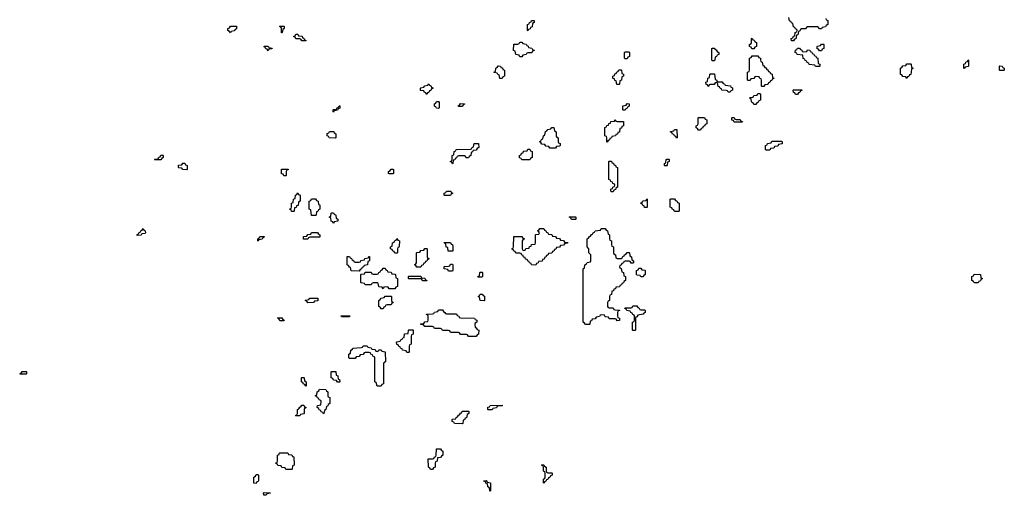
# Model space of a CAD drawing. Header units: inches. Extents: x 2886961 to 3052306, y 543424 to 918523.
# Tile 39 of 117: x 2912746 to 2922674, y 774826 to 779619. Entities that reach past the tile are written whole.
import ezdxf

# ---------------------------------------------------------------- set-up
doc = ezdxf.new("R2010")
doc.units = ezdxf.units.IN
doc.header["$MEASUREMENT"] = 0
doc.layers.add('C9717', color=7, linetype='Continuous')
doc.layers.add('C9727', color=7, linetype='Continuous')

msp = doc.modelspace()

# ---------------------------------------------------------------- linework, layer by layer
at = {"layer": 'C9717', "color": 6}
for points in [[(2914870, 779486), (2914862, 779502), (2914846, 779510), (2914846, 779530), (2914862, 779538), (2914870, 779554), (2914932.7, 779552.7), (2914932.7, 779527.3), (2914918, 779522), (2914910, 779506), (2914878, 779502)], [(2915386, 779486), (2915386, 779530), (2915382, 779542), (2915366, 779550), (2915370, 779554), (2915410, 779554), (2915414, 779550), (2915414, 779530), (2915398, 779522), (2915394, 779490), (2915390, 779486)], [(2917870, 779506), (2917866, 779510), (2917866, 779570), (2917882, 779578), (2917887.3, 779592.7), (2917902, 779598), (2917907.3, 779612.7), (2917932.7, 779612.7), (2917934, 779590), (2917918, 779582), (2917912.7, 779547.3), (2917898, 779542), (2917892.7, 779527.3), (2917878, 779522)], [(2915590, 779406), (2915582, 779422), (2915570, 779426), (2915530, 779426), (2915522, 779442), (2915506, 779450), (2915522, 779458), (2915530, 779474), (2915550, 779474), (2915558, 779458), (2915592.7, 779452.7), (2915598, 779438), (2915612.7, 779432.7), (2915618, 779418), (2915632.7, 779412.7), (2915630, 779406)], [(2915250, 779306), (2915242, 779322), (2915227.3, 779327.3), (2915222, 779342), (2915210, 779346), (2915210, 779354), (2915250, 779354), (2915258, 779338), (2915292.7, 779332.7), (2915290, 779326), (2915258, 779322)], [(2917790, 779246), (2917782, 779262), (2917747.3, 779267.3), (2917742, 779302), (2917726, 779310), (2917727.3, 779372.7), (2917770, 779374), (2917782, 779378), (2917790, 779394), (2917810, 779394), (2917818, 779378), (2917852.7, 779372.7), (2917858, 779358), (2917872.7, 779352.7), (2917878, 779338), (2917910, 779334), (2917918, 779318), (2917932.7, 779312.7), (2917932.7, 779307.3), (2917918, 779302), (2917910, 779286), (2917870, 779286), (2917858, 779282), (2917852.7, 779267.3), (2917818, 779262), (2917810, 779246)], [(2918850, 779226), (2918846, 779230), (2918846, 779290), (2918850, 779294), (2918890, 779294), (2918894, 779290), (2918894, 779250), (2918878, 779242), (2918870, 779226)], [(2919730, 779206), (2919726, 779210), (2919726, 779330), (2919730, 779334), (2919750, 779334), (2919758, 779318), (2919770, 779314), (2919778, 779298), (2919794, 779290), (2919794, 779270), (2919778, 779262), (2919772.7, 779247.3), (2919758, 779242), (2919754, 779210), (2919750, 779206)], [(2917610, 779026), (2917587.3, 779027.3), (2917582, 779062), (2917567.3, 779067.3), (2917562, 779082), (2917530, 779086), (2917526, 779090), (2917542, 779098), (2917546, 779130), (2917562, 779138), (2917570, 779154), (2917592.7, 779152.7), (2917598, 779138), (2917612.7, 779132.7), (2917618, 779118), (2917634, 779110), (2917634, 779050), (2917618, 779042)], [(2918790, 778966), (2918767.3, 778967.3), (2918762, 779002), (2918747.3, 779007.3), (2918742, 779022), (2918727.3, 779027.3), (2918726, 779050), (2918742, 779058), (2918747.3, 779072.7), (2918762, 779078), (2918767.3, 779092.7), (2918782, 779098), (2918787.3, 779112.7), (2918810, 779114), (2918814, 779110), (2918818, 779078), (2918834, 779070), (2918834, 779050), (2918818, 779042), (2918814, 779010), (2918798, 779002), (2918794, 778970)], [(2919790, 778994), (2919830, 778994), (2919838, 778978), (2919852.7, 778972.7), (2919858, 778958), (2919912.7, 778952.7), (2919918, 778938), (2919932.7, 778932.7), (2919934, 778910), (2919918, 778902), (2919910, 778888), (2919888.4, 778888.4), (2919882, 778902), (2919870, 778906), (2919826, 778910), (2919822, 778922), (2919807.3, 778927.3), (2919802, 778942), (2919787.3, 778947.3), (2919782, 778982), (2919770, 778986), (2919758, 778982), (2919750, 778966), (2919710, 778966), (2919698, 778962), (2919692.7, 778947.3), (2919687.3, 778947.3), (2919682, 778962), (2919667.3, 778967.3), (2919666, 778990), (2919682, 778998), (2919686, 779030), (2919702, 779038), (2919706, 779070), (2919710, 779074), (2919752.7, 779072.7), (2919758, 779018), (2919772.7, 779012.7), (2919778, 778998)], [(2916850, 778866), (2916842, 778882), (2916827.3, 778887.3), (2916822, 778902), (2916787.3, 778907.3), (2916786, 778930), (2916790, 778934), (2916822, 778938), (2916830, 778954), (2916862, 778958), (2916870, 778974), (2916878, 778958), (2916892.7, 778952.7), (2916898, 778938), (2916914, 778930), (2916898, 778922), (2916892.7, 778907.3), (2916878, 778902), (2916872.7, 778887.3), (2916858, 778882)], [(2915910, 778686), (2915906, 778690), (2915906, 778710), (2915910, 778714), (2915942, 778718), (2915947.3, 778732.7), (2915962, 778738), (2915967.3, 778752.7), (2915972.7, 778752.7), (2915972.7, 778727.3), (2915958, 778722), (2915950, 778706), (2915918, 778702)], [(2916970, 778726), (2916947.3, 778727.3), (2916942, 778742), (2916928.4, 778748.4), (2916928.4, 778771.6), (2916942, 778778), (2916950, 778794), (2916970, 778794), (2916974, 778790), (2916974, 778730)], [(2917170, 778746), (2917166, 778750), (2917182, 778758), (2917190, 778774), (2917232.7, 778772.7), (2917232.7, 778767.3), (2917218, 778762), (2917210, 778746)], [(2918830, 778706), (2918826, 778710), (2918827.3, 778752.7), (2918862, 778758), (2918870, 778774), (2918892.7, 778772.7), (2918892.7, 778747.3), (2918878, 778742), (2918872.7, 778727.3), (2918858, 778722), (2918850, 778706)], [(2918670, 778386), (2918666, 778390), (2918666, 778430), (2918662, 778442), (2918646, 778450), (2918647.3, 778532.7), (2918662, 778538), (2918667.3, 778552.7), (2918682, 778558), (2918687.3, 778572.7), (2918702, 778578), (2918707.3, 778592.7), (2918742, 778598), (2918750, 778614), (2918758, 778598), (2918770, 778594), (2918832.7, 778592.7), (2918834, 778550), (2918818, 778542), (2918812.7, 778527.3), (2918798, 778522), (2918792.7, 778487.3), (2918778, 778482), (2918772.7, 778467.3), (2918758, 778462), (2918752.7, 778447.3), (2918718, 778442), (2918712.7, 778427.3), (2918698, 778422), (2918692.7, 778407.3), (2918678, 778402)], [(2919590, 778506), (2919582, 778522), (2919566, 778530), (2919566, 778550), (2919582, 778558), (2919586, 778570), (2919586, 778630), (2919590, 778634), (2919650, 778634), (2919658, 778618), (2919674, 778610), (2919674, 778570), (2919658, 778562), (2919650, 778546), (2919638, 778542), (2919630, 778526), (2919618, 778522), (2919610, 778506)], [(2915930, 778426), (2915867.3, 778427.3), (2915862, 778442), (2915846, 778450), (2915847.3, 778472.7), (2915862, 778478), (2915870, 778494), (2915912.7, 778492.7), (2915918, 778478), (2915934, 778470), (2915934, 778430)], [(2918090, 778326), (2918082, 778342), (2918050, 778346), (2918042, 778362), (2918010, 778366), (2918002, 778382), (2917986, 778390), (2918002, 778398), (2918007.3, 778412.7), (2918022, 778418), (2918026, 778450), (2918042, 778458), (2918047.3, 778492.7), (2918062, 778498), (2918070, 778514), (2918102, 778518), (2918110, 778534), (2918132.7, 778532.7), (2918138, 778498), (2918154, 778490), (2918154, 778450), (2918158, 778438), (2918174, 778430), (2918174, 778390), (2918178, 778378), (2918194, 778370), (2918194, 778350), (2918190, 778346), (2918158, 778342), (2918150, 778326)], [(2919370, 778426), (2919362, 778442), (2919347.3, 778447.3), (2919342, 778462), (2919330, 778466), (2919322, 778482), (2919307.3, 778487.3), (2919307.3, 778492.7), (2919342, 778498), (2919350, 778514), (2919372.7, 778512.7), (2919374, 778430)], [(2917250, 778226), (2917242, 778242), (2917230, 778246), (2917170, 778246), (2917158, 778242), (2917150, 778226), (2917138, 778222), (2917132.7, 778207.3), (2917118, 778202), (2917114, 778170), (2917110, 778166), (2917102, 778182), (2917086, 778190), (2917102, 778198), (2917106, 778210), (2917106, 778250), (2917122, 778258), (2917126, 778290), (2917142, 778298), (2917147.3, 778312.7), (2917290, 778314), (2917302, 778318), (2917307.3, 778332.7), (2917322, 778338), (2917327.3, 778372.7), (2917372.7, 778372.7), (2917374, 778330), (2917358, 778322), (2917350, 778306), (2917318, 778302), (2917312.7, 778287.3), (2917298, 778282), (2917294, 778250), (2917278, 778242), (2917272.7, 778227.3)], [(2917810, 778206), (2917802, 778222), (2917787.3, 778227.3), (2917786, 778250), (2917802, 778258), (2917807.3, 778272.7), (2917822, 778278), (2917827.3, 778292.7), (2917862, 778298), (2917870, 778314), (2917890, 778314), (2917898, 778298), (2917914, 778290), (2917914, 778230), (2917898, 778222), (2917890, 778206)], [(2914110, 778206), (2914106, 778210), (2914110, 778214), (2914142, 778218), (2914147.3, 778232.7), (2914162, 778238), (2914170, 778254), (2914190, 778254), (2914194, 778250), (2914194, 778230), (2914178, 778222), (2914170, 778206)], [(2914430, 778106), (2914390, 778108), (2914382, 778122), (2914350, 778126), (2914346, 778130), (2914347.3, 778152.7), (2914382, 778158), (2914390, 778174), (2914412.7, 778172.7), (2914418, 778158), (2914434, 778150), (2914434, 778110)], [(2918710, 777886), (2918706, 777890), (2918706, 777910), (2918722, 777918), (2918727.3, 777932.7), (2918742, 777938), (2918746, 777950), (2918742, 777962), (2918727.3, 777967.3), (2918722, 777982), (2918707.3, 777987.3), (2918702, 778002), (2918686, 778010), (2918686, 778190), (2918690, 778194), (2918712.7, 778192.7), (2918718, 778178), (2918732.7, 778172.7), (2918738, 778158), (2918752.7, 778152.7), (2918758, 778138), (2918774, 778130), (2918774, 777930), (2918758, 777922), (2918752.7, 777907.3), (2918738, 777902), (2918730, 777886)], [(2919250, 778146), (2919246, 778150), (2919246, 778170), (2919262, 778178), (2919266, 778210), (2919270, 778214), (2919290, 778214), (2919294, 778210), (2919294, 778190), (2919278, 778182), (2919274, 778150), (2919270, 778146)], [(2915410, 778046), (2915402, 778062), (2915387.3, 778067.3), (2915387.3, 778112.7), (2915452.7, 778112.7), (2915452.7, 778107.3), (2915438, 778102), (2915434, 778090), (2915434, 778050), (2915430, 778046)], [(2916470, 778066), (2916466, 778070), (2916466, 778090), (2916482, 778098), (2916490, 778114), (2916510, 778114), (2916514, 778110), (2916514, 778070), (2916510, 778066)], [(2915510, 777686), (2915487.3, 777687.3), (2915482, 777702), (2915466, 777710), (2915482, 777718), (2915486, 777730), (2915486, 777770), (2915502, 777778), (2915506, 777810), (2915522, 777818), (2915526, 777850), (2915542, 777858), (2915550, 777874), (2915558, 777858), (2915574, 777850), (2915574, 777790), (2915558, 777782), (2915552.7, 777747.3), (2915538, 777742), (2915532.7, 777727.3), (2915518, 777722), (2915514, 777690)], [(2917030, 777846), (2917026, 777850), (2917026, 777870), (2917042, 777878), (2917048.4, 777891.6), (2917091.6, 777891.6), (2917098, 777878), (2917114, 777870), (2917098, 777862), (2917090, 777846)], [(2915730, 777646), (2915687.3, 777647.3), (2915682, 777702), (2915666, 777710), (2915666, 777790), (2915682, 777798), (2915690, 777814), (2915730, 777814), (2915738, 777798), (2915754, 777790), (2915758, 777758), (2915774, 777750), (2915774, 777710), (2915758, 777702), (2915752.7, 777687.3), (2915738, 777682), (2915734, 777650)], [(2919070, 777726), (2919047.3, 777727.3), (2919042, 777742), (2919030, 777746), (2919022, 777762), (2919006, 777770), (2919022, 777778), (2919030, 777794), (2919062, 777798), (2919070, 777814), (2919074, 777810), (2919074, 777730)], [(2919390, 777686), (2919347.3, 777687.3), (2919342, 777702), (2919327.3, 777707.3), (2919322, 777722), (2919306, 777730), (2919306, 777810), (2919310, 777814), (2919350, 777814), (2919358, 777798), (2919372.7, 777792.7), (2919378, 777778), (2919394, 777770), (2919394, 777690)], [(2915910, 777566), (2915902, 777582), (2915886, 777590), (2915882, 777622), (2915866, 777630), (2915882, 777638), (2915886, 777670), (2915890, 777674), (2915910, 777674), (2915918, 777658), (2915930, 777654), (2915934, 777650), (2915938, 777618), (2915954, 777610), (2915952.7, 777587.3), (2915918, 777582)], [(2918310, 777606), (2918302, 777622), (2918286, 777630), (2918290, 777634), (2918350, 777634), (2918354, 777630), (2918354, 777610), (2918350, 777606)], [(2913930, 777446), (2913926, 777450), (2913942, 777458), (2913947.3, 777472.7), (2913962, 777478), (2913967.3, 777492.7), (2913982, 777498), (2913990, 777514), (2913998, 777498), (2914012.7, 777492.7), (2914014, 777470), (2914010, 777466), (2913978, 777462), (2913970, 777448)], [(2915650, 777406), (2915607.3, 777407.3), (2915606, 777430), (2915610, 777434), (2915642, 777438), (2915650, 777454), (2915682, 777458), (2915690, 777474), (2915750, 777474), (2915758, 777458), (2915774, 777450), (2915774, 777430), (2915770, 777426), (2915670, 777426), (2915658, 777422)], [(2917950, 777146), (2917907.3, 777147.3), (2917902, 777162), (2917887.3, 777167.3), (2917882, 777182), (2917870, 777186), (2917862, 777202), (2917847.3, 777207.3), (2917842, 777222), (2917827.3, 777227.3), (2917822, 777242), (2917810, 777246), (2917802, 777262), (2917790, 777266), (2917750, 777266), (2917742, 777282), (2917727.3, 777287.3), (2917722, 777302), (2917707.3, 777307.3), (2917710, 777314), (2917722, 777318), (2917726, 777330), (2917727.3, 777432.7), (2917810, 777434), (2917818, 777418), (2917832.7, 777412.7), (2917832.7, 777407.3), (2917818, 777402), (2917814, 777390), (2917812, 777350), (2917814, 777310), (2917818, 777298), (2917830, 777294), (2917842, 777298), (2917850, 777314), (2917882, 777318), (2917887.3, 777332.7), (2917902, 777338), (2917907.3, 777352.7), (2917942, 777358), (2917946, 777370), (2917946, 777450), (2917950, 777454), (2917982, 777458), (2917986, 777470), (2917982, 777482), (2917966, 777490), (2917982, 777498), (2917990, 777514), (2918030, 777514), (2918038, 777498), (2918052.7, 777492.7), (2918058, 777478), (2918072.7, 777472.7), (2918078, 777458), (2918110, 777454), (2918118, 777438), (2918150, 777434), (2918158, 777418), (2918190, 777414), (2918198, 777398), (2918230, 777394), (2918238, 777378), (2918272.7, 777372.7), (2918270, 777366), (2918238, 777362), (2918230, 777346), (2918198, 777342), (2918190, 777326), (2918158, 777322), (2918152.7, 777307.3), (2918138, 777302), (2918132.7, 777287.3), (2918118, 777282), (2918112.7, 777267.3), (2918078, 777262), (2918072.7, 777247.3), (2918058, 777242), (2918052.7, 777227.3), (2918038, 777222), (2918032.7, 777207.3), (2918018, 777202), (2918012.7, 777187.3), (2917978, 777182), (2917972.7, 777167.3), (2917958, 777162)], [(2918770, 777214), (2918810, 777214), (2918822, 777218), (2918827.3, 777232.7), (2918842, 777238), (2918846, 777250), (2918862, 777258), (2918870, 777274), (2918890, 777274), (2918894, 777270), (2918898, 777238), (2918914, 777230), (2918918, 777198), (2918934, 777190), (2918934, 777170), (2918930, 777166), (2918910, 777166), (2918902, 777182), (2918890, 777186), (2918850, 777186), (2918838, 777182), (2918834, 777170), (2918818, 777162), (2918810, 777146), (2918798, 777142), (2918794, 777130), (2918798, 777118), (2918811.6, 777111.6), (2918818, 777078), (2918834, 777070), (2918838, 777038), (2918854, 777030), (2918854, 776990), (2918838, 776982), (2918832.7, 776967.3), (2918818, 776962), (2918812.7, 776947.3), (2918798, 776942), (2918792.7, 776927.3), (2918758, 776922), (2918752.7, 776907.3), (2918738, 776902), (2918732.7, 776887.3), (2918718, 776882), (2918714, 776850), (2918698, 776842), (2918694, 776830), (2918694, 776790), (2918678, 776782), (2918674, 776770), (2918674, 776730), (2918678, 776718), (2918690, 776714), (2918730, 776714), (2918738, 776698), (2918750, 776694), (2918792.7, 776692.7), (2918792.7, 776687.3), (2918778, 776682), (2918774, 776670), (2918774, 776630), (2918778, 776618), (2918794, 776610), (2918792.7, 776587.3), (2918770, 776586), (2918762, 776602), (2918750, 776606), (2918690, 776606), (2918682, 776622), (2918650, 776626), (2918642, 776642), (2918610, 776646), (2918598, 776642), (2918591.6, 776628.4), (2918558, 776622), (2918550, 776606), (2918518, 776602), (2918510, 776586), (2918498, 776582), (2918494, 776550), (2918490, 776546), (2918450, 776546), (2918442, 776562), (2918426, 776570), (2918426, 777110), (2918442, 777118), (2918446, 777150), (2918462, 777158), (2918467.3, 777172.7), (2918502, 777178), (2918506, 777190), (2918506, 777250), (2918486, 777270), (2918486, 777310), (2918468, 777330), (2918468, 777410), (2918482, 777418), (2918490, 777434), (2918502, 777438), (2918510, 777454), (2918522, 777458), (2918527.3, 777472.7), (2918542, 777478), (2918547.3, 777492.7), (2918602, 777498), (2918610, 777514), (2918650, 777514), (2918658, 777498), (2918674, 777490), (2918678, 777458), (2918694, 777450), (2918694, 777410), (2918698, 777398), (2918714, 777390), (2918714, 777350), (2918718, 777338), (2918734, 777330), (2918734, 777270), (2918738, 777258), (2918754, 777250), (2918758, 777218)], [(2915150, 777386), (2915146, 777390), (2915146, 777410), (2915162, 777418), (2915167.3, 777432.7), (2915210, 777434), (2915214, 777430), (2915198, 777422), (2915190, 777406), (2915158, 777402)], [(2916550, 777266), (2916527.3, 777267.3), (2916522, 777282), (2916507.3, 777287.3), (2916502, 777302), (2916486, 777310), (2916486, 777330), (2916502, 777338), (2916506, 777370), (2916522, 777378), (2916530, 777394), (2916542, 777398), (2916550, 777414), (2916558, 777398), (2916574, 777390), (2916572.7, 777332.7), (2916570, 777326), (2916558, 777322), (2916554, 777310), (2916554, 777270)], [(2917110, 777286), (2917067.3, 777287.3), (2917062, 777322), (2917047.3, 777327.3), (2917042, 777362), (2917030, 777366), (2917027.3, 777372.7), (2917090, 777374), (2917098, 777358), (2917110, 777354), (2917114, 777330), (2917114, 777290)], [(2916750, 777126), (2916742, 777142), (2916726, 777150), (2916742, 777158), (2916746, 777170), (2916746, 777270), (2916750, 777274), (2916782, 777278), (2916790, 777294), (2916822, 777298), (2916830, 777314), (2916850, 777314), (2916854, 777310), (2916854, 777230), (2916858, 777218), (2916874, 777210), (2916858, 777202), (2916852.7, 777187.3), (2916838, 777182), (2916830, 777166), (2916818, 777162), (2916812.7, 777147.3), (2916798, 777142), (2916790, 777126)], [(2916130, 777174), (2916170, 777174), (2916182, 777178), (2916187.3, 777192.7), (2916222, 777198), (2916227.3, 777212.7), (2916262, 777218), (2916267.3, 777232.7), (2916272.7, 777232.7), (2916274, 777190), (2916258, 777182), (2916252.7, 777147.3), (2916218, 777142), (2916212.7, 777127.3), (2916198, 777122), (2916192.7, 777107.3), (2916178, 777102), (2916170, 777086), (2916088.9, 777088.9), (2916082, 777122), (2916070, 777126), (2916062, 777142), (2916048.4, 777148.4), (2916047.3, 777232.7), (2916070, 777234), (2916078, 777218), (2916090, 777214), (2916098, 777198), (2916114, 777190), (2916118, 777178)], [(2916470, 776906), (2916462, 776922), (2916450, 776926), (2916418, 776922), (2916410, 776906), (2916402, 776922), (2916370, 776926), (2916366, 776930), (2916362, 776962), (2916350, 776966), (2916310, 776966), (2916298, 776962), (2916290, 776946), (2916230, 776946), (2916222, 776962), (2916190, 776966), (2916186, 776970), (2916186, 777050), (2916190, 777054), (2916222, 777058), (2916230, 777074), (2916290, 777074), (2916298, 777058), (2916310, 777054), (2916350, 777054), (2916362, 777058), (2916367.3, 777072.7), (2916382, 777078), (2916387.3, 777092.7), (2916402, 777098), (2916410, 777114), (2916430, 777114), (2916438, 777098), (2916452.7, 777092.7), (2916458, 777078), (2916490, 777074), (2916498, 777058), (2916530, 777054), (2916534, 777050), (2916538, 777018), (2916554, 777010), (2916554, 776930), (2916538, 776922), (2916530, 776906)], [(2917070, 777086), (2917062, 777102), (2917027.3, 777107.3), (2917027.3, 777132.7), (2917070, 777134), (2917082, 777138), (2917090, 777154), (2917110, 777154), (2917114, 777150), (2917114, 777090), (2917110, 777086)], [(2917370, 777026), (2917366, 777030), (2917382, 777038), (2917386, 777070), (2917390, 777074), (2917410, 777074), (2917414, 777070), (2917414, 777030), (2917410, 777026)], [(2919030, 777028), (2919008.4, 777028.4), (2919002, 777042), (2918970, 777046), (2918966, 777050), (2918966, 777090), (2918982, 777098), (2918990, 777114), (2919010, 777114), (2919018, 777098), (2919050, 777094), (2919052, 777090), (2919054, 777050), (2919038, 777042)], [(2916810, 776986), (2916802, 777002), (2916790, 777006), (2916670, 777006), (2916666, 777010), (2916666, 777030), (2916670, 777034), (2916790, 777034), (2916798, 777018), (2916832.7, 777012.7), (2916838, 776998), (2916852, 776990), (2916850, 776986)], [(2915650, 776766), (2915642, 776782), (2915626, 776790), (2915630, 776794), (2915662, 776798), (2915670, 776814), (2915752.7, 776812.7), (2915752.7, 776787.3), (2915718, 776782), (2915710, 776768)], [(2916390, 776706), (2916382, 776722), (2916367.3, 776727.3), (2916366, 776790), (2916382, 776798), (2916390, 776814), (2916422, 776818), (2916430, 776834), (2916490, 776834), (2916494, 776830), (2916494, 776790), (2916498, 776778), (2916510, 776774), (2916512.7, 776767.3), (2916498, 776762), (2916490, 776746), (2916450, 776746), (2916438, 776742), (2916432.7, 776727.3), (2916418, 776722), (2916410, 776706)], [(2917430, 776786), (2917388, 776790), (2917382, 776822), (2917368, 776830), (2917382, 776838), (2917388.4, 776851.6), (2917410, 776852), (2917418, 776838), (2917431.6, 776831.6), (2917434, 776790)], [(2917050, 776654), (2917150, 776654), (2917158, 776638), (2917172.7, 776632.7), (2917178, 776618), (2917190, 776614), (2917332.7, 776612.7), (2917338, 776598), (2917354, 776590), (2917354, 776570), (2917338, 776562), (2917334, 776550), (2917338, 776518), (2917350, 776514), (2917358, 776498), (2917374, 776490), (2917371.6, 776448.4), (2917358, 776442), (2917350, 776426), (2917270, 776426), (2917262, 776442), (2917250, 776446), (2917190, 776446), (2917182, 776462), (2917170, 776466), (2917090, 776466), (2917082, 776482), (2917070, 776486), (2917010, 776486), (2917002, 776502), (2916990, 776506), (2916930, 776506), (2916922, 776522), (2916910, 776526), (2916830, 776526), (2916822, 776542), (2916790, 776546), (2916786, 776550), (2916790, 776554), (2916822, 776558), (2916830, 776574), (2916862, 776578), (2916866, 776590), (2916866, 776630), (2916862, 776642), (2916847.3, 776647.3), (2916847.3, 776652.7), (2916910, 776654), (2916922, 776658), (2916928.4, 776671.6), (2916962, 776678), (2916970, 776694), (2917010, 776694), (2917018, 776678), (2917034, 776670), (2917038, 776658)], [(2919010, 776694), (2919050, 776694), (2919054, 776690), (2919054, 776670), (2919038, 776662), (2919034, 776650), (2918978, 776642), (2918970, 776626), (2918958, 776622), (2918954, 776610), (2918954, 776490), (2918950, 776486), (2918930, 776486), (2918926, 776490), (2918926, 776570), (2918942, 776578), (2918946, 776590), (2918946, 776630), (2918942, 776642), (2918927.3, 776647.3), (2918922, 776662), (2918907.3, 776667.3), (2918902, 776682), (2918867.3, 776687.3), (2918862, 776702), (2918847.3, 776707.3), (2918850, 776714), (2918910, 776714), (2918922, 776718), (2918930, 776734), (2918970, 776734), (2918978, 776718), (2918992.7, 776712.7), (2918998, 776698)], [(2915370, 776586), (2915362, 776602), (2915346, 776610), (2915350, 776614), (2915390, 776614), (2915398, 776598), (2915412.7, 776592.7), (2915410, 776586)], [(2915990, 776626), (2915986, 776634), (2916070, 776634), (2916074, 776630), (2916070, 776626)], [(2916650, 776266), (2916642, 776282), (2916607.3, 776287.3), (2916602, 776302), (2916587.3, 776307.3), (2916582, 776322), (2916567.3, 776327.3), (2916562, 776342), (2916547.3, 776347.3), (2916546, 776370), (2916550, 776374), (2916582, 776378), (2916590, 776394), (2916602, 776398), (2916610, 776414), (2916622, 776418), (2916627.3, 776452.7), (2916662, 776458), (2916666, 776490), (2916670, 776494), (2916710, 776494), (2916714, 776490), (2916714, 776450), (2916698, 776442), (2916694, 776430), (2916694, 776350), (2916678, 776342), (2916674, 776330), (2916674, 776270), (2916670, 776266)], [(2916350, 776274), (2916362, 776278), (2916368.4, 776291.6), (2916390, 776292), (2916398, 776278), (2916432.7, 776272.7), (2916434, 776170), (2916418, 776162), (2916414, 776150), (2916414, 775950), (2916398, 775942), (2916390, 775926), (2916350, 775926), (2916342, 775962), (2916328, 775970), (2916326, 776210), (2916322, 776222), (2916307.3, 776227.3), (2916302, 776242), (2916287.3, 776247.3), (2916282, 776262), (2916270, 776266), (2916230, 776266), (2916218, 776262), (2916210, 776246), (2916178, 776242), (2916170, 776226), (2916138, 776222), (2916130, 776206), (2916070, 776206), (2916066, 776210), (2916066, 776250), (2916082, 776258), (2916086, 776290), (2916102, 776298), (2916106, 776310), (2916190, 776314), (2916202, 776318), (2916210, 776334), (2916250, 776334), (2916258, 776318), (2916291.6, 776311.6), (2916298, 776298), (2916330, 776294), (2916338, 776278)], [(2912750, 776046), (2912746, 776050), (2912762, 776058), (2912770, 776074), (2912810, 776074), (2912814, 776070), (2912814, 776050), (2912810, 776046)], [(2915950, 775966), (2915942, 775982), (2915910, 775986), (2915902, 776002), (2915886, 776010), (2915886, 776070), (2915890, 776074), (2915932.7, 776072.7), (2915938, 776038), (2915954, 776030), (2915958, 775998), (2915971.6, 775991.6), (2915974, 775970), (2915970, 775966)], [(2915630, 775926), (2915622, 775942), (2915607.3, 775947.3), (2915602, 775962), (2915586, 775970), (2915586, 776010), (2915590, 776014), (2915610, 776014), (2915614, 776010), (2915618, 775978), (2915634, 775970), (2915634, 775930)], [(2915810, 775646), (2915802, 775662), (2915787.3, 775667.3), (2915782, 775682), (2915767.3, 775687.3), (2915762, 775702), (2915746, 775710), (2915747.3, 775732.7), (2915782, 775738), (2915786, 775770), (2915782, 775782), (2915767.3, 775787.3), (2915762, 775802), (2915747.3, 775807.3), (2915742, 775822), (2915726, 775830), (2915742, 775838), (2915746, 775870), (2915762, 775878), (2915770, 775894), (2915832.7, 775892.7), (2915838, 775878), (2915854, 775870), (2915854, 775830), (2915858, 775818), (2915874, 775810), (2915874, 775750), (2915858, 775742), (2915852.7, 775727.3), (2915838, 775722), (2915834, 775690), (2915818, 775682), (2915814, 775650)], [(2915530, 775626), (2915526, 775630), (2915542, 775638), (2915546, 775650), (2915546, 775690), (2915562, 775698), (2915570, 775714), (2915582, 775718), (2915590, 775734), (2915610, 775734), (2915618, 775718), (2915634, 775710), (2915618, 775702), (2915614, 775690), (2915614, 775650), (2915610, 775646), (2915578, 775642), (2915570, 775626)], [(2917470, 775686), (2917466, 775690), (2917467.3, 775712.7), (2917482, 775718), (2917490, 775732), (2917610, 775734), (2917614, 775730), (2917610, 775726), (2917570, 775726), (2917558, 775722), (2917552.7, 775707.3), (2917518, 775702), (2917510, 775688)], [(2917210, 775546), (2917130, 775548), (2917122, 775562), (2917106, 775570), (2917106, 775590), (2917110, 775594), (2917142, 775598), (2917146, 775610), (2917162, 775618), (2917170, 775634), (2917182, 775638), (2917190, 775654), (2917202, 775658), (2917207.3, 775672.7), (2917270, 775674), (2917274, 775670), (2917274, 775650), (2917258, 775642), (2917250, 775606), (2917238, 775602), (2917230, 775586), (2917218, 775582), (2917214, 775550)], [(2916910, 775086), (2916887.3, 775087.3), (2916882, 775102), (2916868.4, 775108.4), (2916866, 775194), (2916910, 775194), (2916922, 775198), (2916927.3, 775212.7), (2916942, 775218), (2916946, 775230), (2916947.3, 775292.7), (2916990, 775294), (2916998, 775278), (2917014, 775270), (2917014, 775230), (2916998, 775222), (2916990, 775206), (2916958, 775202), (2916954, 775170), (2916938, 775162), (2916934, 775150), (2916934, 775110), (2916918, 775102)], [(2915430, 775086), (2915422, 775102), (2915390, 775106), (2915382, 775122), (2915350, 775126), (2915342, 775142), (2915327.3, 775147.3), (2915327.3, 775152.7), (2915342, 775158), (2915346, 775170), (2915346, 775230), (2915362, 775238), (2915367.3, 775252.7), (2915450, 775254), (2915458, 775238), (2915490, 775234), (2915498, 775218), (2915510, 775214), (2915514, 775130), (2915498, 775122), (2915494, 775090), (2915490, 775086)], [(2918070, 775054), (2918110, 775054), (2918114, 775050), (2918114, 775030), (2918098, 775022), (2918090, 775006), (2918078, 775002), (2918070, 774986), (2918058, 774982), (2918052.7, 774967.3), (2918038, 774962), (2918030, 774946), (2918026, 774950), (2918026, 774990), (2918042, 774998), (2918046, 775010), (2918046, 775050), (2918042, 775062), (2918026, 775070), (2918026, 775110), (2918022, 775122), (2918008, 775130), (2918010, 775134), (2918030, 775134), (2918038, 775118), (2918054, 775110), (2918054, 775070), (2918058, 775058)], [(2915130, 774946), (2915108.4, 774948.4), (2915108, 775010), (2915122, 775018), (2915130, 775034), (2915150, 775034), (2915154, 775030), (2915152.7, 774972.7), (2915150, 774966), (2915138, 774962)], [(2917490, 774866), (2917486, 774870), (2917482, 774902), (2917466, 774910), (2917462, 774942), (2917447.3, 774947.3), (2917442, 774962), (2917427.3, 774967.3), (2917427.3, 774972.7), (2917450, 774974), (2917458, 774958), (2917492.7, 774952.7), (2917494, 774870)], [(2915230, 774826), (2915207.3, 774827.3), (2915206, 774850), (2915210, 774854), (2915274, 774850), (2915270, 774846), (2915238, 774842)]]:
    msp.add_lwpolyline(points, close=True, dxfattribs=at)
msp.add_lwpolyline([(2920000, 778586), (2919950, 778586), (2919942, 778602), (2919927.3, 778607.3), (2919926, 778630), (2919930, 778634), (2919950, 778634), (2919958, 778618), (2919970, 778614), (2920000, 778614)], dxfattribs=at)
at = {"layer": 'C9727', "color": 6}
for points in [[(2920874, 779630), (2920878, 779618), (2920894, 779610), (2920894, 779570), (2920878, 779562), (2920870, 779546), (2920838, 779542), (2920830, 779526), (2920810, 779526), (2920802, 779542), (2920790, 779546), (2920690, 779546), (2920678, 779542), (2920670, 779526), (2920630, 779526), (2920618, 779522), (2920612.7, 779507.3), (2920598, 779502), (2920592.7, 779467.3), (2920578, 779462), (2920572.7, 779427.3), (2920558, 779422), (2920550, 779406), (2920527.3, 779407.3), (2920526, 779430), (2920542, 779438), (2920547.3, 779452.7), (2920562, 779458), (2920566, 779490), (2920582, 779498), (2920586, 779510), (2920582, 779522), (2920567.3, 779527.3), (2920562, 779542), (2920547.3, 779547.3), (2920542, 779582), (2920527.3, 779587.3), (2920522, 779602), (2920507.3, 779607.3), (2920502, 779642)], [(2920000, 778614), (2920010, 778614), (2920018, 778598), (2920032.7, 778592.7), (2920030, 778586), (2920000, 778586)]]:
    msp.add_lwpolyline(points, dxfattribs=at)
for points in [[(2920150, 779326), (2920127.3, 779327.3), (2920122, 779342), (2920106, 779350), (2920106, 779370), (2920122, 779378), (2920126, 779390), (2920126, 779430), (2920130, 779434), (2920138, 779418), (2920152.7, 779412.7), (2920158, 779398), (2920174, 779390), (2920174, 779350), (2920158, 779342)], [(2920810, 779306), (2920802, 779322), (2920787.3, 779327.3), (2920786, 779350), (2920790, 779354), (2920822, 779358), (2920830, 779374), (2920850, 779374), (2920854, 779370), (2920854, 779330), (2920838, 779322), (2920830, 779306)], [(2920230, 778946), (2920226, 778950), (2920226, 779010), (2920222, 779022), (2920207.3, 779027.3), (2920202, 779042), (2920170, 779046), (2920158, 779042), (2920150, 779026), (2920118, 779022), (2920110, 779006), (2920090, 779006), (2920086, 779010), (2920086, 779090), (2920102, 779098), (2920106, 779110), (2920106, 779230), (2920122, 779238), (2920130, 779254), (2920190, 779254), (2920198, 779238), (2920214, 779230), (2920214, 779210), (2920218, 779198), (2920234, 779190), (2920238, 779158), (2920250, 779154), (2920258, 779138), (2920270, 779134), (2920278, 779118), (2920290, 779114), (2920298, 779098), (2920310, 779094), (2920318, 779078), (2920334, 779070), (2920338, 779038), (2920351.6, 779031.6), (2920350, 779026), (2920338, 779022), (2920330, 779006), (2920318, 779002), (2920310, 778986), (2920298, 778982), (2920290, 778966), (2920258, 778962), (2920250, 778946)], [(2920650, 779294), (2920682, 779298), (2920690, 779314), (2920712.7, 779312.7), (2920718, 779298), (2920732.7, 779292.7), (2920738, 779278), (2920752.7, 779272.7), (2920758, 779258), (2920772.7, 779252.7), (2920778, 779238), (2920792.7, 779232.7), (2920798, 779178), (2920814, 779170), (2920814, 779150), (2920810, 779146), (2920770, 779146), (2920762, 779162), (2920707.3, 779167.3), (2920702, 779182), (2920687.3, 779187.3), (2920682, 779202), (2920667.3, 779207.3), (2920662, 779222), (2920647.3, 779227.3), (2920642, 779262), (2920586, 779270), (2920582, 779282), (2920566, 779290), (2920567.3, 779312.7), (2920582, 779318), (2920590, 779334), (2920610, 779334), (2920618, 779318), (2920632.7, 779312.7), (2920638, 779298)], [(2921690, 779026), (2921682, 779042), (2921650, 779046), (2921642, 779062), (2921627.3, 779067.3), (2921626, 779130), (2921642, 779138), (2921650, 779154), (2921682, 779158), (2921690, 779174), (2921730, 779174), (2921734, 779170), (2921738, 779138), (2921754, 779130), (2921738, 779122), (2921732.7, 779067.3), (2921718, 779062), (2921712.7, 779047.3), (2921698, 779042)], [(2922270, 779126), (2922266, 779130), (2922266, 779170), (2922282, 779178), (2922287.3, 779192.7), (2922302, 779198), (2922310, 779214), (2922314, 779210), (2922314, 779150), (2922310, 779146), (2922278, 779142)], [(2922630, 779106), (2922626, 779110), (2922626, 779150), (2922630, 779154), (2922652.7, 779152.7), (2922658, 779138), (2922674, 779130), (2922674, 779110), (2922670, 779106)], [(2920150, 778766), (2920142, 778782), (2920130, 778786), (2920126, 778790), (2920122, 778822), (2920106, 778830), (2920110, 778834), (2920142, 778838), (2920150, 778854), (2920182, 778858), (2920190, 778874), (2920210, 778874), (2920214, 778870), (2920214, 778810), (2920198, 778802), (2920192.7, 778787.3), (2920178, 778782), (2920170, 778766)], [(2920570, 778866), (2920562, 778882), (2920550, 778886), (2920546, 778910), (2920550, 778914), (2920632.7, 778912.7), (2920632.7, 778907.3), (2920618, 778902), (2920612.7, 778887.3), (2920598, 778882), (2920590, 778866)], [(2920270, 778306), (2920266, 778310), (2920266, 778350), (2920282, 778358), (2920287.3, 778372.7), (2920322, 778378), (2920330, 778394), (2920430, 778394), (2920434, 778390), (2920432.7, 778367.3), (2920398, 778362), (2920390, 778346), (2920358, 778342), (2920350, 778326), (2920318, 778322), (2920310, 778306)], [(2922370, 776966), (2922362, 776982), (2922346, 776990), (2922346, 777030), (2922362, 777038), (2922370, 777054), (2922432.7, 777052.7), (2922438, 777018), (2922454, 777010), (2922438, 777002), (2922432.7, 776987.3), (2922418, 776982), (2922410, 776966)]]:
    msp.add_lwpolyline(points, close=True, dxfattribs=at)

doc.saveas('drawing.dxf')
